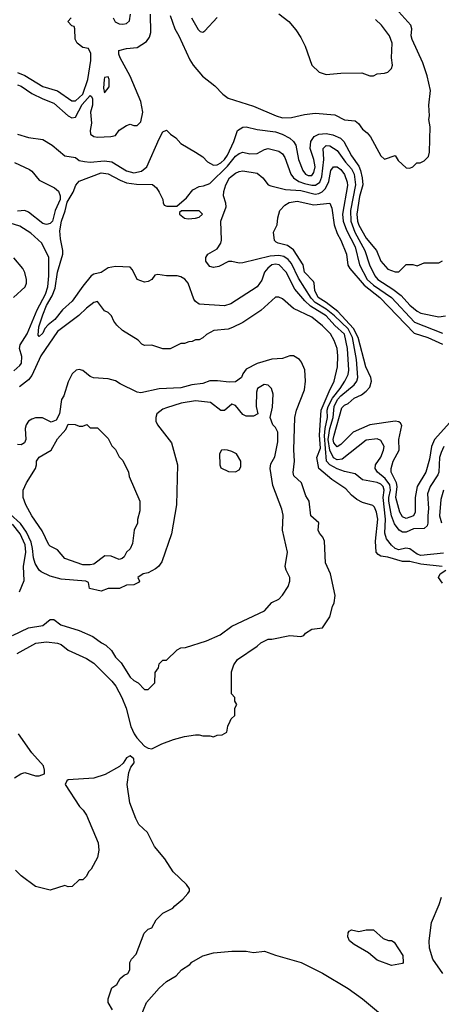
# Model space of a CAD drawing. Header units: inches. Extents: x 1793402 to 1900366, y 320852 to 470679.
# Tile 164 of 256: x 1823882 to 1826204, y 382481 to 387900. Entities that reach past the tile are written whole.
import ezdxf

# ---------------------------------------------------------------- set-up
doc = ezdxf.new("R2010")
doc.units = ezdxf.units.IN
doc.header["$MEASUREMENT"] = 0
doc.layers.add('B8328', color=7, linetype='Continuous')

msp = doc.modelspace()

# ---------------------------------------------------------------- linework, layer by layer
at = {"layer": 'B8328', "color": 4}
for points, elevation in [([(1824710, 387922), (1824736, 387850), (1824758.8, 387810), (1824818.8, 387678.8), (1824837.3, 387650), (1824888.6, 387588.6), (1824956.4, 387536.4), (1825000.7, 387490), (1825030, 387468.5), (1825170, 387423.1), (1825294.8, 387370), (1825330, 387359.5), (1825379.3, 387360.7), (1825450, 387378.4), (1825510, 387385.3), (1825616.7, 387376.7), (1825670, 387348.9), (1825730, 387342.8), (1825748.4, 387328.4), (1825770, 387297.3), (1825796.1, 387276.1), (1825814.2, 387254.2), (1825870, 387151.3), (1825890, 387131.3), (1825950, 387152), (1825965.4, 387125.4), (1826010, 387084.7), (1826030, 387082), (1826046, 387090), (1826068.4, 387111.6), (1826087.3, 387112.7), (1826110, 387122), (1826134, 387146), (1826138, 387170), (1826142, 387310), (1826135.3, 387350), (1826139, 387370), (1826135.3, 387430), (1826144, 387510), (1826126, 387590), (1826102.7, 387662.7), (1826042.9, 387790), (1826037, 387810), (1826040.9, 387850), (1826035.1, 387870), (1825970, 387942.7)], 264), ([(1823870, 387540.4), (1823890, 387534), (1823950, 387494), (1824010, 387463.8), (1824070, 387440.4), (1824150, 387370.4), (1824170, 387359.3), (1824190, 387363.7), (1824227.1, 387432.9), (1824270, 387481.6), (1824277.7, 387477.7), (1824283.4, 387463.4), (1824282.9, 387430), (1824272.2, 387390), (1824277.3, 387330), (1824270.3, 387290), (1824272.7, 387270), (1824290, 387257), (1824310, 387254), (1824384, 387256), (1824410, 387262), (1824430, 387292), (1824470, 387318), (1824490, 387324.7), (1824510, 387318), (1824530, 387318), (1824550, 387338), (1824559.7, 387390), (1824550, 387448.7), (1824489.7, 387589.7), (1824436, 387690), (1824429, 387710), (1824428.7, 387730), (1824470, 387740.7), (1824530, 387747.3), (1824580.9, 387779.1), (1824597, 387803), (1824603.7, 387830), (1824602.7, 387930)], 264), ([(1823870, 387608.5), (1823910, 387592.7), (1824010, 387532.4), (1824090, 387508.2), (1824170, 387454), (1824190, 387454), (1824230.8, 387490), (1824258.2, 387570), (1824274.2, 387674.2), (1824273.2, 387713.2), (1824262, 387742), (1824230, 387746), (1824198, 387770), (1824187.3, 387792.7), (1824186, 387850), (1824182, 387862), (1824170, 387866), (1824148, 387890), (1824166, 387910)], 268), ([(1824397.3, 387910), (1824408.2, 387888.2), (1824430, 387877.3), (1824450, 387874.8), (1824470, 387878.8), (1824486, 387894), (1824492, 387930)], 268), ([(1824828.2, 387910), (1824865.2, 387845.2), (1824875.3, 387835.3), (1824890, 387831), (1824902, 387838), (1824970, 387911)], 268), ([(1825310, 387931), (1825364.7, 387890), (1825403.5, 387843.5), (1825430, 387802), (1825453.7, 387753.7), (1825491.3, 387650), (1825531.1, 387611.1), (1825570, 387598), (1825650, 387606), (1825766.4, 387606.4), (1825810, 387591), (1825830, 387591.3), (1825850, 387602), (1825890, 387604.7), (1825908.9, 387611.1), (1825928.9, 387631.1), (1825934, 387650), (1825929, 387690), (1825933.2, 387770), (1825919, 387810), (1825874, 387870), (1825841.2, 387901.2)], 268), ([(1823870.5, 387270.5), (1823931, 387251), (1824010, 387240.7), (1824061, 387210), (1824130, 387150.7), (1824190, 387142), (1824210, 387124.7), (1824238.5, 387118.5), (1824270, 387116.4), (1824350, 387122.8), (1824390, 387116.9), (1824470, 387067.2), (1824510, 387057), (1824553.5, 387066.5), (1824582, 387090), (1824650, 387244.7), (1824670, 387282), (1824690, 387292), (1824712, 387270), (1824742, 387250), (1824770, 387218), (1824850, 387170.8), (1824890, 387144), (1824917.2, 387117.2), (1824950, 387098.7), (1824970, 387101.7), (1824990, 387111.6), (1825010.5, 387129.5), (1825026.5, 387153.5), (1825062, 387230), (1825081.2, 387290), (1825110, 387307.3), (1825130, 387310.4), (1825190, 387295.3), (1825290, 387282.3), (1825327.3, 387270), (1825370, 387248.4), (1825390.4, 387230), (1825402.4, 387210), (1825417, 387130), (1825440.4, 387070), (1825456.3, 387050), (1825470, 387041.3), (1825490, 387042.4), (1825501.4, 387058.6), (1825509.6, 387090), (1825502, 387130), (1825481.6, 387190), (1825485.6, 387230), (1825504, 387256), (1825529.8, 387270.2), (1825570, 387272.8), (1825606.9, 387266.9), (1825648.2, 387248.2), (1825667, 387230), (1825708.8, 387150), (1825750, 387092.7), (1825758.2, 387070), (1825768.1, 387030), (1825771.1, 386990), (1825754.1, 386925.9), (1825738.2, 386830), (1825742.6, 386790), (1825750, 386768.2), (1825790, 386697.6), (1825846.4, 386630), (1825870.8, 386570), (1825910, 386526.8), (1825950, 386511.3), (1825970, 386512), (1826010, 386552), (1826047.3, 386552.7), (1826070, 386544.7), (1826110, 386562), (1826190, 386562), (1826210, 386572)], 256), ([(1826215.8, 384964.2), (1826090, 384951.1), (1826070, 384958.9), (1826030, 384988.4), (1826008.9, 384991.1), (1825970, 384981.6), (1825950, 384989.6), (1825928.6, 385008.6), (1825902.5, 385042.5), (1825892.9, 385072.9), (1825896.2, 385150), (1825883.1, 385270), (1825888.2, 385310), (1825884.2, 385330), (1825870, 385344.2), (1825850, 385352.4), (1825770, 385367), (1825730, 385400.9), (1825670, 385412.8), (1825630, 385427.2), (1825590.6, 385450.6), (1825571.1, 385470), (1825560.4, 385610), (1825563.6, 385650), (1825576.2, 385710), (1825575.7, 385750), (1825580.6, 385770), (1825603.8, 385816.2), (1825647.3, 385870), (1825673, 385910), (1825690, 385946.8), (1825694.5, 385970), (1825687.3, 386090), (1825671.2, 386168.8), (1825616.8, 386216.8), (1825570, 386269.7), (1825483.5, 386323.5), (1825452, 386352), (1825396.6, 386416.6), (1825349.5, 386510), (1825310.8, 386550.8), (1825290, 386554), (1825271.3, 386550), (1825247.7, 386532.3), (1825230.4, 386509.6), (1825214.7, 386465.3), (1825190, 386429.3), (1825044.5, 386335.5), (1825010, 386324.5), (1824870, 386333.2), (1824850, 386349), (1824842, 386362), (1824809.4, 386450), (1824791.3, 386471.3), (1824770, 386484.5), (1824750, 386489.4), (1824690, 386489.4), (1824642, 386498), (1824626.8, 386493.2), (1824610, 386469.2), (1824590, 386459), (1824570, 386455.3), (1824529.3, 386469.3), (1824503.2, 386523.2), (1824490, 386537.2), (1824410, 386541.2), (1824370, 386534), (1824330, 386509.2), (1824290, 386499.3), (1824276, 386490), (1824230, 386434), (1824170.5, 386350), (1824118, 386302), (1824075.5, 386250), (1824039, 386221), (1824020.3, 386199.7), (1824010, 386175.3), (1823990, 386155.3), (1823983.7, 386163.7), (1823988, 386210), (1824010, 386274.8), (1824030, 386327.3), (1824060.3, 386379.7), (1824077.6, 386422.4), (1824089.8, 386510.2), (1824119.7, 386610), (1824120.5, 386630), (1824106.3, 386693.7), (1824103.2, 386736.8), (1824112.3, 386790), (1824133.1, 386846.9), (1824143.9, 386896.1), (1824177, 386950), (1824191.7, 386988.3), (1824209.7, 387010.3), (1824330, 387057.1), (1824370, 387050.6), (1824435.6, 387015.6), (1824470, 387002.4), (1824525.8, 386994.2), (1824613.4, 386993.4), (1824635.2, 386975.2), (1824650.5, 386950.5), (1824671.3, 386910), (1824672, 386892), (1824678, 386878), (1824692.7, 386872.7), (1824747.3, 386872.7), (1824800.4, 386919.6), (1824836.4, 386963.6), (1824870, 386982), (1824894.6, 386985.4), (1824930, 386998), (1825026.9, 387093.1), (1825070, 387148.4), (1825090, 387163.8), (1825110, 387170.5), (1825150, 387160.7), (1825190, 387163), (1825230, 387186), (1825250, 387190.8), (1825310, 387176), (1825330, 387161), (1825342, 387142), (1825374.4, 387050), (1825389, 387029), (1825419.1, 387010), (1825450, 386998.2), (1825490, 386988.1), (1825511.6, 386988.4), (1825534.7, 387005.3), (1825545.3, 387034.7), (1825557.7, 387130), (1825553.2, 387190), (1825570, 387206.8), (1825590, 387204.9), (1825630, 387180.5), (1825676, 387116), (1825710, 387079.5), (1825723.9, 387050), (1825731.1, 386990), (1825702.9, 386850), (1825706.2, 386790), (1825728.2, 386730), (1825782.3, 386630), (1825808.9, 386550), (1825837.6, 386490), (1825854.9, 386470), (1825937.5, 386417.5), (1825982.3, 386382.3), (1826030, 386328.5), (1826070, 386294.9), (1826090, 386284.4), (1826190, 386264), (1826226, 386270)], 252), ([(1823853.7, 387113.7), (1823935.9, 387075.9), (1823950, 387066), (1823990, 387017.3), (1824074.1, 386974.1), (1824096, 386956), (1824106, 386930), (1824105.5, 386910), (1824077.3, 386850), (1824062.8, 386790), (1824050, 386777.2), (1824030, 386772.3), (1824010, 386778), (1823930, 386841.2), (1823910, 386849.3), (1823870, 386845.1)], 252), ([(1826217, 385550), (1826202.2, 385517.8), (1826193.7, 385490), (1826190.3, 385410), (1826185.4, 385394.6), (1826142, 385330), (1826127.2, 385290), (1826133.4, 385210), (1826128.8, 385170), (1826130.3, 385129.6), (1826125.8, 385114.2), (1826110, 385099.3), (1826050, 385098.4), (1826010, 385078.4), (1825990, 385079.6), (1825971, 385091), (1825945.8, 385125.8), (1825930, 385169.2), (1825914, 385250), (1825914, 385270), (1825923.4, 385310), (1825920.4, 385340.4), (1825895.4, 385375.4), (1825852.3, 385410), (1825839.3, 385430), (1825841.2, 385450), (1825870, 385491.3), (1825886, 385530), (1825889.2, 385550), (1825870, 385584), (1825850, 385592.7), (1825790, 385586), (1825658.3, 385481.7), (1825630, 385477.4), (1825609.2, 385489.2), (1825589.9, 385529.9), (1825581.5, 385590), (1825589.2, 385650), (1825608.2, 385710), (1825613.6, 385770), (1825632.9, 385810), (1825650, 385830.2), (1825724.2, 385890), (1825738.4, 385910), (1825744.2, 385930), (1825736.4, 386030), (1825714.6, 386150), (1825690, 386198.2), (1825616.1, 386270), (1825570, 386306.3), (1825510, 386342.5), (1825486.6, 386366.6), (1825417.7, 386477.7), (1825378, 386558), (1825360.3, 386580.3), (1825336.9, 386596.9), (1825310, 386602), (1825262.2, 386597.8), (1825110, 386560.9), (1825090, 386559.3), (1825050, 386569), (1825031.1, 386568.9), (1824978, 386542), (1824950, 386535.3), (1824930, 386542), (1824922, 386550), (1824908, 386570), (1824908, 386590), (1824918, 386610), (1824970, 386638), (1824989, 386670), (1824992.9, 386687.1), (1824989.4, 386790), (1825018.3, 386870), (1825017.7, 386890), (1825004.8, 386930), (1825006.4, 386953.6), (1825016.9, 386990), (1825037, 387030), (1825070, 387055.5), (1825090, 387064.9), (1825110, 387067.7), (1825190, 387055.5), (1825221, 387030), (1825250, 386991.3), (1825264.5, 386984.5), (1825345.9, 386965.8), (1825430, 386959.6), (1825510, 386940.3), (1825530, 386943.1), (1825548, 386952.1), (1825565.4, 386970), (1825583.9, 387010), (1825596.2, 387070), (1825610, 387090.6), (1825630, 387090.5), (1825650, 387074.9), (1825670, 387047.3), (1825685.5, 387005.5), (1825686.6, 386986.6), (1825659.6, 386830), (1825662.7, 386790), (1825681.1, 386741.1), (1825729, 386650), (1825752.9, 386550), (1825796.1, 386470), (1825830, 386438.6), (1825928.5, 386370), (1826055.8, 386235.8), (1826210, 386174)], 248), ([(1826250, 385683), (1826165.3, 385590), (1826150.3, 385550), (1826138.6, 385481.4), (1826118.7, 385410), (1826070.3, 385330), (1826060.3, 385270), (1826059.3, 385190), (1826050.2, 385169.8), (1826010, 385154.5), (1825990, 385163.7), (1825976.2, 385190), (1825954, 385270), (1825961.4, 385330), (1825957.6, 385350), (1825927.1, 385410), (1825926.9, 385430), (1825938, 385470), (1825971.1, 385530), (1825969.7, 385590), (1825986.3, 385666.3), (1825978.7, 385678.7), (1825970, 385686), (1825949.5, 385689.5), (1825810, 385669.7), (1825718, 385630), (1825650, 385562), (1825630, 385549.6), (1825612, 385570), (1825609, 385590), (1825613.3, 385613.3), (1825656.6, 385763.4), (1825670, 385778.4), (1825690, 385786.7), (1825723, 385817), (1825764.8, 385835.3), (1825790, 385856), (1825810, 385877.6), (1825819.8, 385910), (1825815.3, 385930), (1825788.7, 385990), (1825746.6, 386150), (1825720.9, 386200.9), (1825633.2, 386293.2), (1825570, 386343.8), (1825526.2, 386370), (1825507.4, 386410), (1825504.4, 386450), (1825499.6, 386459.6), (1825451.3, 386510), (1825442.9, 386550), (1825390, 386632.7), (1825357.2, 386657.2), (1825306, 386670), (1825294.6, 386674.6), (1825285.2, 386685.2), (1825279, 386730), (1825299, 386770), (1825304, 386810), (1825315.3, 386850), (1825342, 386878), (1825365.6, 386894.4), (1825410, 386901.1), (1825501.3, 386881.3), (1825590.4, 386890.4), (1825601.7, 386861.7), (1825613.1, 386770), (1825630, 386722.8), (1825650, 386686.8), (1825681.6, 386610), (1825688.9, 386548.9), (1825699.3, 386530), (1825778.6, 386438.6), (1825866, 386370), (1826054.4, 386174.4), (1826130, 386150.3), (1826210, 386114.3)], 244), ([(1823850, 385967.3), (1823883.9, 385996.1), (1823891.8, 386010), (1823893.3, 386046.7), (1823881.1, 386090), (1823885.1, 386110), (1823922.7, 386170), (1823977.9, 386302.1), (1824023.8, 386390), (1824037.4, 386430), (1824043.5, 386490), (1824042.4, 386590), (1824003.6, 386670), (1823944.2, 386724.2), (1823882.6, 386762.6), (1823830, 386780.5)], 256), ([(1823849.1, 386370.9), (1823912.3, 386430), (1823919.3, 386450), (1823919.3, 386470), (1823910, 386508), (1823899, 386530), (1823849.4, 386589.4)], 264), ([(1826208, 384890), (1826090, 384903.6), (1826030, 384917.6), (1825990, 384918.7), (1825910, 384941.3), (1825870, 384946.9), (1825856.4, 384956.4), (1825845.4, 384970), (1825841.1, 385030), (1825854.8, 385150), (1825847.3, 385190), (1825836.3, 385216.3), (1825826.8, 385226.8), (1825770, 385242.7), (1825739.1, 385259.1), (1825710, 385282.7), (1825678, 385318), (1825601.2, 385370), (1825530, 385429.6), (1825518.5, 385490), (1825537.8, 385542.2), (1825532.4, 385612.4), (1825542.9, 385750), (1825585.7, 385854.3), (1825614.3, 385910), (1825631.6, 385990), (1825634, 386050), (1825629.6, 386090), (1825613.6, 386133.6), (1825594, 386170), (1825550, 386214.5), (1825490, 386262), (1825389.6, 386309.6), (1825330, 386362.7), (1825310, 386373.2), (1825290, 386373.2), (1825210, 386299.3), (1825110, 386232.7), (1825054.4, 386205.6), (1825030, 386196), (1824951.3, 386188.7), (1824910, 386168), (1824890, 386148), (1824870, 386138), (1824850, 386138), (1824831.6, 386128.4), (1824812.7, 386127.3), (1824790, 386118), (1824770, 386118), (1824710, 386088.7), (1824670, 386088.7), (1824610, 386109.2), (1824570, 386106), (1824554.8, 386114.8), (1824535.3, 386135.3), (1824448.7, 386190), (1824418, 386218), (1824400.2, 386240.2), (1824388, 386270), (1824370, 386288), (1824350, 386298), (1824310, 386348), (1824290, 386344), (1824250, 386312.7), (1824208.6, 386271.4), (1824090, 386184.5), (1823999.5, 386050), (1823950, 385940.9), (1823930, 385918.4), (1823880.5, 385879.5)], 256), ([(1823867.9, 384412.1), (1823971.9, 384468.1), (1824030, 384475.5), (1824090, 384468.2), (1824110, 384461.6), (1824150, 384430.6), (1824250, 384384.7), (1824290, 384358.8), (1824390, 384258.8), (1824411.7, 384231.7), (1824445.5, 384170), (1824468, 384110), (1824494.9, 384010), (1824512.7, 383970), (1824527.2, 383947.2), (1824570, 383902), (1824590, 383890.7), (1824610, 383886.8), (1824664.8, 383915.2), (1824730, 383938.8), (1824790, 383954.8), (1824850, 383964.7), (1824870, 383964.7), (1824890, 383958), (1824930, 383958), (1824950, 383952), (1824970, 383962), (1824996.4, 383963.6), (1825022, 383978), (1825028.4, 384011.6), (1825040.4, 384039.6), (1825047.3, 384052.7), (1825066, 384070), (1825066, 384110), (1825078, 384130), (1825066, 384150), (1825066, 384170), (1825048.7, 384190), (1825048.7, 384310), (1825062, 384350), (1825082, 384378), (1825190, 384451.3), (1825209.4, 384470.6), (1825250, 384491), (1825270, 384491), (1825370, 384511), (1825430, 384504.7), (1825446, 384510), (1825456.4, 384523.6), (1825490, 384544.7), (1825550, 384552), (1825590, 384614), (1825604, 384670), (1825614, 384690), (1825619, 384730), (1825592.7, 384850), (1825565.2, 384910), (1825561.2, 385030), (1825552, 385052), (1825532.9, 385072.9), (1825525.2, 385090), (1825528.7, 385130), (1825485.2, 385170), (1825476, 385250), (1825458.3, 385278.3), (1825433, 385350), (1825392, 385390), (1825387.6, 385407.6), (1825395.1, 385470), (1825391.8, 385531.8), (1825397.6, 385710), (1825407, 385750), (1825450, 385862), (1825456, 385910), (1825452.1, 385972.1), (1825434.8, 386014.8), (1825422, 386030), (1825390, 386049), (1825370, 386049), (1825330, 386035.1), (1825270, 386032), (1825190, 386007), (1825130, 385976), (1825110.7, 385950), (1825102.8, 385930), (1825070, 385906), (1825035.9, 385904.1), (1824971.7, 385911.7), (1824930, 385911.6), (1824890, 385897.6), (1824830, 385889.6), (1824770, 385873), (1824650, 385867.3), (1824550, 385846), (1824529.5, 385849.5), (1824435.5, 385895.5), (1824410, 385912.7), (1824370, 385922.7), (1824289.1, 385929.1), (1824270, 385935.3), (1824230, 385968.7), (1824210, 385974), (1824194, 385970), (1824172, 385950), (1824150, 385906), (1824124.7, 385830), (1824112, 385810), (1824102, 385730), (1824083.6, 385696.4), (1824055.3, 385684.7), (1824007.6, 385707.6), (1823970, 385707.8), (1823950, 385701.6), (1823930.3, 385689.7), (1823918.4, 385670), (1823912.4, 385650), (1823915.5, 385590), (1823908.2, 385571.8), (1823890, 385560.7), (1823870, 385561.3)], 264), ([(1823842.7, 384510), (1823930, 384553), (1824010, 384564.9), (1824050, 384598.8), (1824070, 384598.8), (1824108.4, 384568.4), (1824210, 384538.8), (1824284.5, 384504.5), (1824332, 384470), (1824357.3, 384457.3), (1824387.3, 384427.3), (1824410, 384392), (1824441, 384361), (1824490, 384282), (1824510, 384262), (1824534, 384250), (1824570, 384214), (1824590, 384214), (1824626, 384250), (1824627.3, 384307.3), (1824647.3, 384332.7), (1824650, 384354), (1824670, 384374), (1824690, 384374), (1824750, 384432), (1824770, 384442), (1824794.6, 384445.4), (1824910, 384481), (1824986.3, 384513.7), (1825050, 384561), (1825230, 384646.8), (1825270, 384691.3), (1825308.9, 384711.1), (1825330, 384732), (1825360.2, 384779.8), (1825369, 384810), (1825369, 384830), (1825348.7, 384870), (1825344, 384890), (1825357.2, 384970), (1825329, 385090), (1825332.5, 385172.5), (1825325.6, 385205.6), (1825276.5, 385336.5), (1825262, 385430), (1825265.1, 385454.9), (1825286.3, 385493.7), (1825303.2, 385576.8), (1825302.7, 385630), (1825290, 385655.3), (1825275.3, 385670), (1825262, 385710), (1825273.6, 385766.4), (1825278, 385838), (1825268.7, 385870), (1825250, 385888.7), (1825227.9, 385892.1), (1825191.3, 385870), (1825186.8, 385850), (1825184.7, 385770), (1825194, 385730), (1825170, 385718), (1825130, 385718), (1825110, 385726), (1825070, 385777.2), (1825050, 385784), (1825010, 385748), (1824990, 385748), (1824932.9, 385792.9), (1824850, 385802), (1824772, 385790), (1824690, 385764), (1824670, 385755.3), (1824638, 385730), (1824631.3, 385710), (1824631.3, 385690), (1824641, 385670), (1824718.8, 385570), (1824750.7, 385450.7), (1824746, 385230), (1824718.8, 385070), (1824664.5, 384915.5), (1824646, 384890), (1824630, 384877.2), (1824590, 384855.3), (1824562, 384850), (1824532, 384830), (1824542, 384810), (1824536.9, 384803.1), (1824510, 384788.7), (1824470, 384788), (1824431.1, 384768.9), (1824370, 384768.7), (1824330, 384755.3), (1824266, 384770), (1824262, 384802), (1824246, 384810), (1824110, 384820.9), (1824050, 384838), (1824000.2, 384860.2), (1823989, 384870), (1823967.6, 384907.6), (1823958.3, 384938.3), (1823953.5, 384990), (1823945, 385025), (1823919.5, 385079.5), (1823886.5, 385126.5), (1823830, 385178.9)], 268), ([(1826214.9, 385310), (1826200.9, 385259.1), (1826193, 385170), (1826203.8, 385130)], 252), ([(1823882, 384750), (1823906.6, 384813.4), (1823903.5, 384890), (1823916.8, 384970), (1823912.4, 385010), (1823885.3, 385070), (1823843.6, 385123.6)], 272), ([(1826210, 384798), (1826189, 384830), (1826198, 384850), (1826228, 384870)], 256), ([(1823853.6, 383726.4), (1823888, 383750), (1823910, 383756), (1823970, 383738), (1823990, 383738), (1824018, 383750), (1824018, 383770), (1824012.5, 383792.5), (1823950, 383864), (1823876, 383970)], 264), ([(1824393.2, 382450), (1824369, 382490), (1824369.1, 382510.9), (1824389.1, 382570.9), (1824418, 382590), (1824436.4, 382623.6), (1824458, 382642), (1824478, 382650), (1824488, 382670), (1824488, 382710), (1824498, 382730), (1824523.1, 382756.9), (1824567.3, 382872.7), (1824590, 382894), (1824610, 382902), (1824634.6, 382945.4), (1824670, 382982), (1824726, 383010), (1824736.4, 383023.6), (1824780.4, 383059.6), (1824808, 383090), (1824816.4, 383103.6), (1824816.4, 383116.4), (1824800.4, 383140.4), (1824728, 383210), (1824682, 383282), (1824624, 383350), (1824585.6, 383425.6), (1824539, 383470), (1824522.5, 383502.5), (1824489.5, 383589.5), (1824474, 383690), (1824483.1, 383756.9), (1824494.6, 383785.4), (1824513.2, 383810), (1824511.5, 383831.5), (1824490, 383848.7), (1824470, 383838), (1824451.3, 383808.7), (1824431, 383789), (1824353.7, 383746.3), (1824290, 383725.2), (1824150, 383715.3), (1824142, 383710), (1824132, 383690), (1824211.3, 383570), (1824231.3, 383550), (1824250, 383522), (1824314.8, 383370), (1824318.8, 383330), (1824310.7, 383289.3), (1824275.3, 383224.7), (1824262, 383210), (1824250, 383186), (1824230, 383166), (1824210, 383166), (1824171.6, 383128.4), (1824150, 383128), (1824130, 383134), (1824050, 383109), (1823969.1, 383129.1), (1823890, 383188.7), (1823858.6, 383218.6)], 264), ([(1826211.8, 382650), (1826157.2, 382730), (1826139.3, 382790), (1826136, 382830), (1826149.5, 382930.5), (1826192.7, 383030), (1826205.2, 383070)], 256), ([(1824547.3, 382410), (1824580.7, 382490), (1824650, 382570.5), (1824690, 382605.5), (1824743.3, 382636.7), (1824772.7, 382670), (1824819.2, 382700.8), (1824830, 382712.7), (1824890, 382748), (1824950, 382764.4), (1825050, 382772.7), (1825130, 382772.7), (1825170, 382765.5), (1825230, 382773), (1825290, 382750.5), (1825431.7, 382711.7), (1825550, 382652.7), (1825690, 382568), (1825770, 382510.5), (1825890.5, 382410)], 256)]:
    msp.add_lwpolyline(points, dxfattribs=dict(at, elevation=elevation))
for points, elevation in [([(1824370, 387586), (1824350, 387582), (1824346.7, 387570), (1824343, 387523), (1824350, 387498), (1824375.3, 387530), (1824375.3, 387570)], 268), ([(1824870, 386848), (1824772.7, 386847.3), (1824762, 386838), (1824762, 386830), (1824790, 386806.8), (1824810, 386802.8), (1824850, 386807.7), (1824870, 386812), (1824888, 386830)], 252), ([(1824210, 385662), (1824230, 385662), (1824251.3, 385671.3), (1824270, 385654), (1824310, 385654), (1824370, 385594), (1824390, 385554), (1824410, 385534), (1824430, 385494), (1824450, 385474), (1824482, 385410), (1824485.4, 385385.4), (1824544.7, 385250), (1824543.6, 385196.4), (1824531.6, 385148.4), (1824531.1, 385128.9), (1824512, 385090), (1824503.6, 385016.4), (1824490, 384988), (1824470.9, 384969.1), (1824456.8, 384943.2), (1824446.4, 384933.6), (1824430, 384929), (1824386.3, 384946.3), (1824350.8, 384949.2), (1824290, 384904), (1824270, 384899), (1824230, 384899), (1824130, 384934), (1824090, 384982), (1824050, 385002), (1824042, 385010), (1824006.6, 385086.6), (1823950, 385168.7), (1823915.3, 385230), (1823902, 385270), (1823901.2, 385310), (1823919, 385350), (1823969, 385430), (1823975.3, 385450), (1823975.3, 385470), (1823990, 385491.3), (1824055.3, 385530), (1824090, 385592), (1824136.4, 385643.6), (1824150, 385674), (1824188, 385672)], 264), ([(1825010, 385533.2), (1824994, 385530), (1824982, 385510), (1824984.7, 385450), (1824990, 385434), (1825032.7, 385412.7), (1825070, 385412), (1825090, 385422), (1825100.4, 385439.6), (1825099, 385470), (1825075.3, 385510), (1825050, 385524), (1825026, 385530)], 272), ([(1825930, 382694), (1825850, 382723.7), (1825803.2, 382763.2), (1825724, 382810), (1825699, 382830), (1825688.7, 382851.3), (1825690, 382874), (1825696.4, 382883.6), (1825710, 382891.3), (1825750, 382882), (1825790, 382891.3), (1825830.9, 382890.9), (1825883.6, 382843.6), (1825912.7, 382832.7), (1825930, 382832), (1825943.6, 382823.6), (1825992, 382750), (1825994, 382710), (1825990, 382706)], 256)]:
    msp.add_lwpolyline(points, close=True, dxfattribs=dict(at, elevation=elevation))

doc.saveas('drawing.dxf')
